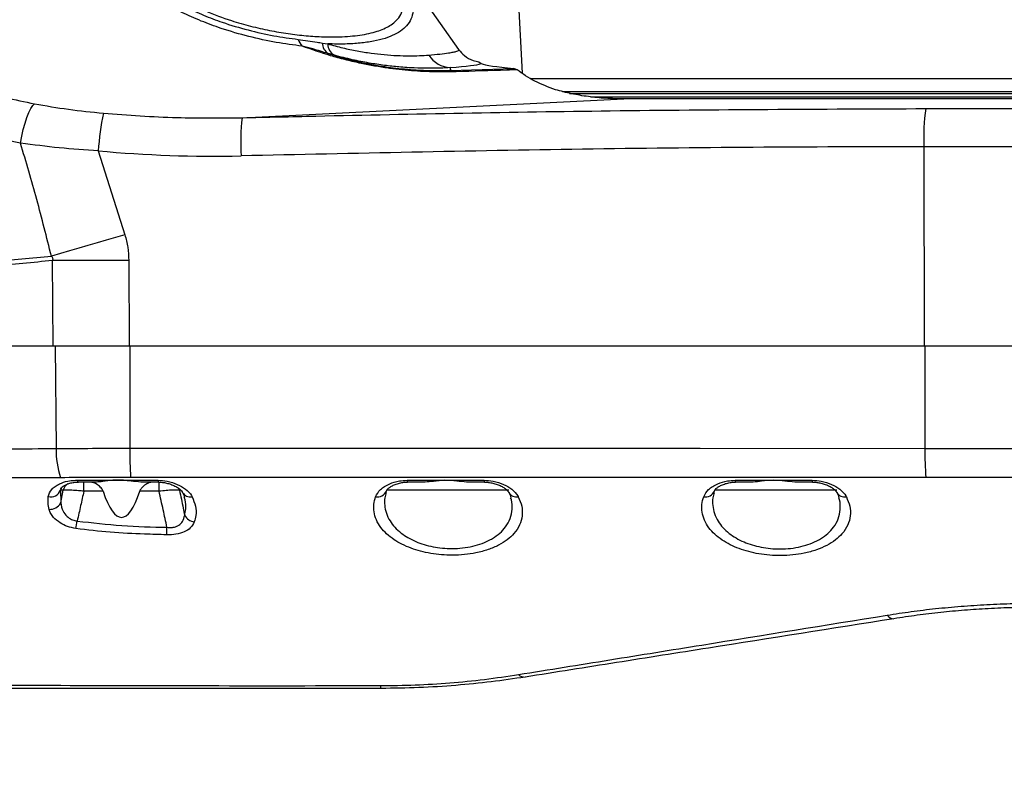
# Model space of a CAD drawing. Extents: x 0 to 16820, y 0 to 11880.
# Tile 64 of 78: x 9430 to 9697, y 6157 to 6361. Entities that reach past the tile are written whole.
import ezdxf

# ---------------------------------------------------------------- set-up
doc = ezdxf.new("R2010")
doc.units = 0
doc.header["$LTSCALE"] = 20
doc.layers.get('0').update_dxf_attribs({"linetype": 'CONTINUOUS'})
doc.styles.add('SLDTEXTSTYLE0', font='TXT', dxfattribs={"width": 0.605})
doc.dimstyles.new('SLDDIMSTYLE1', dxfattribs={"dimtxt": 100, "dimasz": 100, "dimexe": 0, "dimexo": 0.0625, "dimgap": 25, "dimtad": 1, "dimdec": 4, "dimlfac": 20, "dimzin": 12, "dimtxsty": 'SLDTEXTSTYLE0', "dimsah": 1, "dimcen": 0.09, "dimadec": 1, "dimazin": 3, "dimtfac": 1, "dimtofl": 0, "dimtmove": 0, "dimatfit": 3, "dimtolj": 1, "dimtzin": 12})

# ---------------------------------------------------------------- blocks, each defined once
blk = doc.blocks.new('_D_3')
at = {"color": 7, "linetype": 'CONTINUOUS'}
for p, q in [((7831.16, 6507.87), (11819.08, 6507.87)), ((4317.75, 5895.41), (3824.45, 5808.43))]:
    blk.add_line(p, q, dxfattribs=at)
blk.add_arc((7791.16, 6507.87), 3997.91, 190, 0, dxfattribs=at)
for points in [[(11789.08, 6507.87), (11772.83, 6408.07), (11802.82, 6407.69)], [(3853.99, 5813.64), (3857.85, 5712.6), (3887.32, 5718.17)]]:
    blk.add_solid(points, dxfattribs=at)
at = {"color": 7, "linetype": 'CONTINUOUS', "insert": (7986.83, 2641.21), "char_height": 100, "attachment_point": 1, "rotation": 5, "style": 'SLDTEXTSTYLE0'}
blk.add_mtext('170°', dxfattribs=at)

msp = doc.modelspace()

# ---------------------------------------------------------------- linework, layer by layer
at = {"color": 7, "linetype": 'CONTINUOUS'}
for p, q in [((9563.9636193, 6382.8716374), (9565.8484374, 6346.9073123)), ((9548.6738359, 6353.2879001), (9532.7715551, 6375.9987748)), ((9554.164735, 6349.9433494), (9554.7333633, 6349.444235)), ((9564.480034, 6347.7793134), (9563.59717, 6348.1604553)), ((9568.0913602, 6345.3716433), (9807.6647197, 6345.3716433)), ((9576.7827903, 6341.8716437), (9807.6647197, 6341.8716437)), ((9817.2601138, 6339.8810125), (9593.4663688, 6339.8810125)), ((9232.5554763, 6272.871638), (9438.6289989, 6272.871638)), ((9438.6289989, 6272.871638), (9459.2647229, 6272.871638)), ((9459.2647229, 6272.871638), (9674.9556934, 6272.871638)), ((9674.9556934, 6272.871638), (9900.3392135, 6272.871638)), ((9450.3702794, 6235.8716226), (9445.4759036, 6235.8716226)), ((9457.7463542, 6236.371646), (9454.8383628, 6236.371646)), ((9467.1868955, 6235.8716226), (9462.4194776, 6235.8716226)), ((9539.587823, 6235.8716226), (9534.7743903, 6235.8716226)), ((9555.620638, 6235.8716226), (9550.8072053, 6235.8716226)), ((9628.5774385, 6235.8716226), (9623.7697278, 6235.8716226)), ((9644.6293269, 6235.8716226), (9639.8205434, 6235.8716226)), ((9528.9197837, 6233.0252028), (9529.0279065, 6233.4428525)), ((9617.9128562, 6233.0035961), (9618.0228864, 6233.4380544))]:
    msp.add_line(p, q, dxfattribs=at)
at = {"color": 8, "linetype": 'CONTINUOUS'}
for p, q in [((9511.7129956, 6355.026508), (9513.126341, 6354.801113)), ((9514.9452363, 6351.713503), (9513.2287418, 6352.1981484)), ((9546.4441453, 6347.6088441), (9546.4441453, 6348.378191)), ((9546.4441453, 6347.6088441), (9563.59717, 6348.1604553)), ((9578.7611877, 6341.3686103), (9803.1097327, 6341.3686103)), ((9489.925829, 6334.7676194), (9593.4663688, 6339.8810125)), ((9584.4120656, 6340.4267377), (9802.9366409, 6340.4267377)), ((9675.3617202, 6337.250734), (9870.0824653, 6337.250734)), ((9450.8978997, 6325.785259), (9458.0970679, 6303.0195779)), ((9871.1136256, 6326.9078231), (9674.8569881, 6326.9078231)), ((9674.8569881, 6326.9078231), (9674.9556934, 6272.871638)), ((9438.6289989, 6272.871638), (9438.5018026, 6296.0229314)), ((9459.1375266, 6296.0229314), (9459.2647229, 6272.871638)), ((9439.1678249, 6272.871638), (9439.4200717, 6244.9740863)), ((9459.4032441, 6272.871638), (9459.4540273, 6245.067457)), ((9675.0695382, 6272.871638), (9675.1204406, 6245.0197137)), ((9446.9655429, 6233.392576), (9446.9655429, 6235.8716226)), ((9457.7204858, 6236.3728977), (9467.0996343, 6236.3723314)), ((9467.3639213, 6233.392576), (9467.3639213, 6235.8716226)), ((9440.8431922, 6234.1006792), (9440.6242047, 6233.6481011)), ((9441.4044295, 6233.6481011), (9440.6242047, 6233.6481011)), ((9440.6242047, 6233.6481011), (9440.6953727, 6230.2175558)), ((9440.6953727, 6230.2175558), (9441.4044295, 6233.6481011)), ((9452.1914397, 6233.392576), (9446.9655429, 6233.392576)), ((9467.3639213, 6233.392576), (9462.1380244, 6233.392576)), ((9562.2604762, 6233.6481011), (9529.0689145, 6233.6481011)), ((9651.2604629, 6233.6481011), (9618.0689012, 6233.6481011))]:
    msp.add_line(p, q, dxfattribs=at)
at = {"color": 8, "linetype": 'CONTINUOUS', "flags": 128}
for points in [[(9429.7955905, 6327.8674281), (9430.1360522, 6329.7221458), (9430.5479203, 6331.5459735), (9431.0162936, 6333.2738823), (9431.5247213, 6334.8443157), (9432.054845, 6336.2013048), (9432.5879489, 6337.2964955), (9433.1048404, 6338.0908466), (9433.5873996, 6338.5560757)], [(9458.0970679, 6303.0195779), (9455.5768644, 6302.2748179), (9453.0620252, 6301.5329933), (9450.5543386, 6300.7946259), (9448.0554734, 6300.0602222), (9445.5673371, 6299.3303037), (9443.0914794, 6298.6053622), (9440.6295692, 6297.8859192), (9438.1835138, 6297.1724516)], [(9459.1375266, 6296.0229314), (9456.5268432, 6296.0145271), (9453.9215242, 6296.0085219), (9451.3233577, 6296.0049308), (9448.7341319, 6296.0037238), (9446.155635, 6296.0049308), (9443.5895358, 6296.0085219), (9441.0376226, 6296.0145271), (9438.5018026, 6296.0229314)], [(9459.4540273, 6245.067457), (9553.2383596, 6245.0479663), (9614.1793405, 6245.0355983), (9675.1204406, 6245.0197137)], [(9675.3633891, 6237.0785272), (9614.4090568, 6237.0868421), (9553.4684335, 6237.0908058), (9459.661213, 6237.0981372)], [(9445.1415216, 6236.3835967), (9445.1791917, 6236.2663246), (9445.2184116, 6236.1633575), (9445.2591811, 6236.0752321), (9445.3010236, 6236.0024846), (9445.3439389, 6235.9454727), (9445.3875695, 6235.9045244), (9445.4315578, 6235.8798778), (9445.4759036, 6235.8716226)], [(9472.9250346, 6233.6481011), (9472.7681552, 6234.1097689), (9472.7263128, 6234.2026031)], [(9534.6867715, 6236.3754905), (9540.6783496, 6236.3757289), (9555.5329, 6236.3762951)], [(9623.6819898, 6236.3790667), (9629.6736871, 6236.3792157), (9637.1076976, 6236.3793648), (9644.5417081, 6236.3795436)]]:
    msp.add_lwpolyline(points, dxfattribs=at)
at = {"color": 7, "linetype": 'CONTINUOUS'}
msp.add_arc((7791.1647235, 6507.8716374), 3487, 190, 170, dxfattribs=at)
at = {"color": 8, "linetype": 'CONTINUOUS'}
for centre, radius, start, end in [((9510.0157782, 6357.6593587), 5.1679373, 198.365527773, 222.065055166), ((9514.9858437, 6354.9601284), 3.2735212, 178.838091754, 237.536510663), ((9516.7490946, 6354.8557028), 3.6231649, 180.863300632, 240.14094392), ((9546.6858963, 6355.6149087), 7.2407545, 211.936503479, 268.086679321), ((9546.2759935, 6343.6893836), 3.9230658, 64.73540286, 87.543416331), ((9522.2343417, 6321.3385674), 71.4748978, 168.159009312, 176.433135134), ((9729.2579173, 6329.4368387), 54.4596825, 171.750709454, 182.661676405), ((9541.947743, 6328.2026254), 52.434518, 172.80748253, 184.131751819), ((9464.4540413, 6244.7224197), 25.0352346, 179.42402465, 197.811837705), ((9577.1371674, 6244.1396208), 117.6867977, 179.548278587, 183.430192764), ((9793.0561331, 6244.6534674), 117.9362612, 179.822070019, 183.682591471), ((9444.3009637, 6232.9329742), 2.9835075, 123.753772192, 166.131557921), ((9468.2585489, 6236.3163435), 1.1602663, 177.234154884, 202.537753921), ((9535.8515446, 6236.3184837), 1.1661673, 177.19804327, 202.531282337), ((9556.7043744, 6236.3199947), 1.1728265, 177.248511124, 202.476248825), ((9624.8627357, 6236.3219128), 1.1821284, 177.22876382, 202.390359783), ((9645.7242522, 6236.3220203), 1.1839424, 177.215120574, 202.359825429), ((9437.9442767, 6234.7530015), 2.8987617, 257.507086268, 337.594266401), ((9475.8724299, 6234.3351908), 2.4748023, 210.429255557, 280.736489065), ((9526.6394729, 6234.4527015), 2.600624, 258.347101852, 337.015156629), ((9564.3141693, 6234.2488507), 2.3954404, 209.451661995, 282.164781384), ((9615.6451524, 6234.4514047), 2.5966347, 258.235582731, 336.894557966), ((9653.3076095, 6234.2478891), 2.3920615, 209.516839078, 282.284242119), ((9437.7436841, 6231.8357496), 3.3661575, 266.960151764, 331.26728145), ((9477.2941479, 6228.4039412), 3.350686, 207.618778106, 263.930849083), ((9384.8744298, 6234.1497903), 60.948249, 349.709500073, 351.646758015), ((9219.3134356, 6232.7929089), 250.3779383, 357.426017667, 357.895911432), ((9666.7054767, 6200.9460625), 2.1525018, 213.522342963, 270.694406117), ((9566.518415, 6185.1966648), 2.2540728, 224.023902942, 274.503872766), ((9528.5347425, 6180.5695338), 1.1771553, 177.466217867, 216.361262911)]:
    msp.add_arc(centre, radius, start, end, dxfattribs=at)
for centre, major_axis, ratio, start_param, end_param in [((9457.1647235, 6349.797604), (98.0916943, 0), 0.0349312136, 5.8560647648, 6.1798710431), ((9475.7989601, 6507.8238878), (246.6535776, -10.1388639), 0.7427797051, 4.6418312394, 4.7990693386)]:
    msp.add_ellipse(centre, major_axis=major_axis, ratio=ratio, start_param=start_param, end_param=end_param, dxfattribs=at)
at = {"color": 7, "linetype": 'CONTINUOUS'}
for centre, major_axis, ratio, start_param, end_param in [((9686.1647235, 6349.8716374), (132, 0), 0.0349207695, 3.2344481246, 3.5219230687), ((9457.1647235, 6285.8378579), (0, 59.5484591), 0.1763269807, 2.6481679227, 3.6350173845)]:
    msp.add_ellipse(centre, major_axis=major_axis, ratio=ratio, start_param=start_param, end_param=end_param, dxfattribs=at)
at = {"color": 8, "linetype": 'CONTINUOUS'}
for points, knots in [([(9250.7544433, 6477.9517336), (9250.8941224, 6477.6368952), (9252.5287793, 6473.9523588), (9256.3067007, 6466.162648), (9262.6806896, 6454.8677415), (9270.8290278, 6442.4130245), (9279.3991866, 6431.0760991), (9287.8392844, 6421.1973971), (9295.223382, 6413.2965889), (9302.5766424, 6406.0410312), (9310.2367462, 6399.0637007), (9318.2146835, 6392.3533454), (9326.4747411, 6385.9423222), (9335.0257846, 6379.8265132), (9343.8259728, 6374.0406056), (9352.9194114, 6368.5610696), (9362.2710854, 6363.4222754), (9372.0985774, 6358.5267179), (9382.340543, 6353.9533567), (9393.224569, 6349.6517814), (9404.965939, 6345.636673), (9418.4735808, 6341.7069587), (9428.241371, 6339.6705995), (9433.5873996, 6338.5560757)], [0, 0, 0, 0, 0.0043630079, 0.05106003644, 0.10941728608, 0.16777923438, 0.23808563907, 0.28748775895, 0.33040798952, 0.37332876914, 0.41661220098, 0.45989610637, 0.50362171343, 0.54734740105, 0.59143238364, 0.63551707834, 0.68046290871, 0.72540846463, 0.77358766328, 0.82176702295, 0.87312130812, 0.93055777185, 1, 1, 1, 1]), ([(9429.7955905, 6327.8674281), (9426.2454066, 6328.5830199), (9419.1450417, 6330.0142029), (9408.561044, 6332.7623257), (9398.0394279, 6335.9510239), (9387.5501763, 6339.6395409), (9377.1505236, 6343.8058995), (9366.8239995, 6348.4678057), (9356.6472033, 6353.5993749), (9345.3866595, 6359.8962702), (9333.9179708, 6367.0966497), (9322.3393388, 6375.2694559), (9312.4752455, 6382.9890145), (9303.5923941, 6390.6120167), (9295.6015596, 6398.0573847), (9287.8979978, 6405.8593207), (9279.0158579, 6415.6557244), (9270.5076032, 6426.1819971), (9262.4959512, 6437.4404491), (9256.1033439, 6447.4691648), (9250.7413489, 6456.9864659), (9246.2594325, 6465.8790187), (9243.8695865, 6471.3761674), (9242.6746761, 6474.1247131)], [0, 0, 0, 0, 0.0446998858, 0.0893997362, 0.1345839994, 0.1797683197, 0.2256770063, 0.2715860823, 0.3180067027, 0.3644275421, 0.4283285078, 0.4820944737, 0.5358601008, 0.5796158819, 0.6233710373, 0.6676135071, 0.7118557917, 0.7829021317, 0.8308953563, 0.8789231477, 0.926910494, 0.9634556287, 1, 1, 1, 1]), ([(9506.1791812, 6354.1969753), (9503.8550343, 6354.5034549), (9499.1718684, 6355.1210127), (9491.7279823, 6356.7373333), (9484.8702365, 6358.719614), (9478.7823785, 6360.9705452), (9473.52726, 6363.3015279), (9468.4888703, 6365.9606772), (9463.7731479, 6368.95472), (9459.3823659, 6372.2204375), (9456.8052936, 6374.6019113), (9455.5184518, 6375.7910824)], [0, 0, 0, 0, 0.1336103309, 0.269225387, 0.4048003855, 0.50341218, 0.602380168, 0.7009992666, 0.8005278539, 0.9003950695, 1, 1, 1, 1]), ([(9457.6446687, 6376.5896803), (9458.8539782, 6375.466752), (9461.2757694, 6373.2179498), (9465.3987064, 6370.1244259), (9469.8186444, 6367.28665), (9474.5315225, 6364.7635322), (9479.4368149, 6362.5490232), (9485.1267268, 6360.399999), (9491.5430889, 6358.49711), (9498.5248428, 6356.9335766), (9502.9230542, 6356.330882), (9505.111066, 6356.0310549)], [0, 0, 0, 0, 0.0997727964, 0.1998073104, 0.2994971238, 0.3977415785, 0.4963354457, 0.5945735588, 0.7301406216, 0.8657509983, 1, 1, 1, 1]), ([(9459.2536365, 6377.1720028), (9460.0999149, 6376.3722693), (9462.5275895, 6374.0781157), (9467.1005037, 6370.5855245), (9473.1869179, 6366.8436215), (9479.9034211, 6363.6460011), (9486.3663623, 6361.2632389), (9492.2263652, 6359.5852714), (9497.3779293, 6358.4161502), (9502.4459729, 6357.5468266), (9507.3462118, 6356.9752644), (9512.0175549, 6356.6888716), (9517.004512, 6356.6797632), (9522.0198658, 6357.0995409), (9526.6399132, 6358.1170152), (9530.1700737, 6359.6890371), (9532.3459681, 6361.6024893), (9533.4612633, 6363.7251998), (9533.8593228, 6365.8818167), (9533.6884759, 6368.3221734), (9532.9392717, 6371.0520152), (9531.7256409, 6374.0111897), (9530.5449592, 6376.1785039), (9529.955474, 6377.2605902)], [0, 0, 0, 0, 0.029227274, 0.0838427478, 0.1384260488, 0.1954847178, 0.2525452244, 0.2940832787, 0.3357844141, 0.377346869, 0.4202059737, 0.4632087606, 0.5060829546, 0.5681579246, 0.6302283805, 0.6902383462, 0.7502289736, 0.792113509, 0.8341437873, 0.876021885, 0.9172916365, 0.9587057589, 1, 1, 1, 1]), ([(9532.3615943, 6375.9987748), (9532.9762697, 6374.8770408), (9534.2073064, 6372.6304962), (9535.4700903, 6369.5688765), (9536.2483472, 6366.7471487), (9536.4246897, 6364.224355), (9536.0049957, 6361.9945813), (9534.9947217, 6360.1055869), (9533.4125848, 6358.5459495), (9531.3360713, 6357.2799565), (9528.7337989, 6356.2634392), (9525.6060943, 6355.4984793), (9521.9809201, 6354.9918399), (9517.8599214, 6354.7175341), (9514.7407906, 6354.7726073), (9513.126341, 6354.801113)], [0, 0, 0, 0, 0.077059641, 0.1543306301, 0.2313482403, 0.3093999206, 0.3877217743, 0.4657767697, 0.5399168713, 0.6142793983, 0.6884359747, 0.7648761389, 0.8415343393, 0.9179788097, 1, 1, 1, 1]), ([(9505.111066, 6356.0310549), (9506.8430989, 6355.7865313), (9509.0709104, 6355.4720152), (9511.2320536, 6355.1076042), (9511.7129956, 6355.026508)], [0, 0, 0, 0, 0.7774594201, 1, 1, 1, 1]), ([(9513.126341, 6354.801113), (9514.4971845, 6354.4275804), (9517.2392076, 6353.6804235), (9521.1709598, 6352.8703692), (9524.9242569, 6352.2656239), (9528.5631479, 6351.8541064), (9531.994002, 6351.6230397), (9535.1969983, 6351.5534952), (9538.08878, 6351.6101813), (9539.7236507, 6351.7265251), (9540.5411397, 6351.7847008)], [0, 0, 0, 0, 0.1148179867, 0.2296641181, 0.3491993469, 0.468762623, 0.5997327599, 0.7307329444, 0.8653576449, 1, 1, 1, 1]), ([(9547.9503547, 6347.2371942), (9546.0971716, 6347.2010457), (9543.2964266, 6347.1464139), (9539.1409655, 6347.2941921), (9535.8788213, 6347.502769), (9532.5063199, 6347.8267663), (9529.0159092, 6348.2733765), (9525.4012757, 6348.8612486), (9521.6321405, 6349.6066425), (9517.7936967, 6350.5150076), (9512.5520051, 6351.9409562), (9508.7411326, 6353.2900286), (9506.1791812, 6354.1969753)], [0, 0, 0, 0, 0.1597520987, 0.2414358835, 0.3230969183, 0.4024313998, 0.4817616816, 0.5642064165, 0.6466640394, 0.7338613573, 0.8210818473, 1, 1, 1, 1]), ([(9513.2287418, 6352.1981484), (9511.8499787, 6352.6200487), (9509.5111391, 6353.3357316), (9507.1488738, 6353.9463294), (9506.1791812, 6354.1969753)], [0, 0, 0, 0, 0.5895073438, 1, 1, 1, 1]), ([(9513.2287418, 6352.1981484), (9514.6170884, 6351.7821827), (9517.3930397, 6350.9504736), (9522.3051548, 6349.7540988), (9527.8885257, 6348.6969082), (9532.3366579, 6348.1335539), (9536.0663193, 6347.7980178), (9539.1741088, 6347.6082747), (9542.9844632, 6347.524154), (9545.2916212, 6347.5806313), (9546.4441453, 6347.6088441)], [0, 0, 0, 0, 0.11754050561, 0.23501820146, 0.40760514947, 0.58010959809, 0.61616237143, 0.74382561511, 0.87202993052, 1, 1, 1, 1]), ([(9546.4441453, 6348.378191), (9545.5189943, 6348.3216509), (9543.6634288, 6348.2082491), (9540.3630886, 6348.1576327), (9536.6587003, 6348.2415524), (9532.698357, 6348.5014264), (9528.57936, 6348.9465212), (9524.3383512, 6349.5890914), (9519.7976248, 6350.4648761), (9516.567995, 6351.2959313), (9514.9452363, 6351.713503)], [0, 0, 0, 0, 0.1293853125, 0.2595067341, 0.3921576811, 0.5258076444, 0.6418995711, 0.7588549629, 0.8788343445, 1, 1, 1, 1]), ([(9540.5411397, 6351.7847008), (9541.5812017, 6351.8765601), (9543.66936, 6352.0609883), (9545.7919535, 6352.3280788), (9547.2718288, 6352.5787543), (9548.189234, 6352.8119058), (9548.7126168, 6353.0487987), (9548.6867838, 6353.2080707), (9548.6738359, 6353.2879001)], [0, 0, 0, 0, 0.1935045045, 0.3885038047, 0.539564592, 0.691329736, 0.8452900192, 1, 1, 1, 1]), ([(9564.480034, 6347.7793134), (9563.5567824, 6347.7490446), (9558.0458885, 6347.5683704), (9552.5366331, 6347.3876435), (9547.9503547, 6347.2371942)], [0, 0, 0, 0, 0.1675320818, 1, 1, 1, 1]), ([(9433.5873996, 6338.5560757), (9436.6514953, 6338.023016), (9442.8086015, 6336.9518661), (9449.1132445, 6336.3215768), (9452.2803699, 6336.0049522)], [0, 0, 0, 0, 0.4976519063, 1, 1, 1, 1]), ([(9452.2803699, 6336.0049522), (9458.9335696, 6335.5076071), (9471.4661584, 6334.5707615), (9484.0312105, 6334.7047579), (9489.925829, 6334.7676194)], [0, 0, 0, 0, 0.53087193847, 1, 1, 1, 1]), ([(9489.925829, 6334.7676194), (9496.581119, 6334.919701), (9529.8577078, 6335.680112), (9591.6648861, 6336.8881947), (9646.8282501, 6337.1271391), (9675.3617202, 6337.250734)], [0, 0, 0, 0, 0.1076892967, 0.53844873, 1, 1, 1, 1]), ([(9438.1835138, 6297.1724516), (9436.889061, 6302.3143884), (9434.2992544, 6312.6018408), (9431.29716, 6322.777719), (9429.7955905, 6327.8674281)], [0, 0, 0, 0, 0.4998260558, 1, 1, 1, 1]), ([(9450.8978997, 6325.785259), (9447.3545358, 6326.015687), (9440.2344589, 6326.4787118), (9433.2860616, 6327.4030795), (9429.7955905, 6327.8674281)], [0, 0, 0, 0, 0.4976581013, 1, 1, 1, 1]), ([(9674.8569881, 6326.9078231), (9659.4225863, 6326.8715421), (9628.5529458, 6326.7989782), (9566.8132261, 6326.0869645), (9520.5157586, 6325.0896274), (9489.6495019, 6324.4247085)], [0, 0, 0, 0, 0.24997430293, 0.49996215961, 1, 1, 1, 1]), ([(9458.0970679, 6303.0195779), (9458.3925333, 6301.8835538), (9458.9894923, 6299.5883277), (9459.0878508, 6297.2193709), (9459.1375266, 6296.0229314)], [0, 0, 0, 0, 0.4949508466, 1, 1, 1, 1]), ([(9232.2420751, 6291.029433), (9246.7354937, 6291.1250451), (9275.7222889, 6291.3162688), (9314.3663336, 6291.8276432), (9348.1768759, 6292.4702302), (9377.1518436, 6293.2976937), (9401.8112283, 6294.4206435), (9422.1608237, 6295.6827694), (9432.8418686, 6296.6758213), (9438.1835138, 6297.1724516)], [0, 0, 0, 0, 0.210906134, 0.4218116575, 0.5624704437, 0.7031298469, 0.8437755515, 0.9218713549, 1, 1, 1, 1]), ([(9438.5018026, 6296.0229314), (9433.1320325, 6295.4595722), (9422.3895945, 6294.3325499), (9401.9853001, 6292.8261828), (9377.308008, 6291.4092581), (9348.3563129, 6290.2351032), (9314.5568814, 6289.1838911), (9275.9132898, 6288.2018561), (9246.9206888, 6287.6556742), (9232.4243461, 6287.3825825)], [0, 0, 0, 0, 0.0785265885, 0.1570955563, 0.2975258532, 0.4379697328, 0.5784123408, 0.7892055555, 1, 1, 1, 1]), ([(9438.5018026, 6296.0229314), (9438.5388443, 6296.1084418), (9438.6132818, 6296.2802803), (9438.6156626, 6296.5591963), (9438.5095004, 6296.8391167), (9438.3474364, 6297.0341219), (9438.2207078, 6297.1410646), (9438.1835138, 6297.1724516)], [0, 0, 0, 0, 0.2136312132, 0.4293051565, 0.6171791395, 0.8876445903, 1, 1, 1, 1]), ([(9233.3768283, 6244.2728377), (9241.9621389, 6244.2161554), (9259.1330049, 6244.1027891), (9293.4725456, 6244.2813443), (9336.3989657, 6244.3862999), (9379.3219487, 6244.8114656), (9413.6644793, 6244.8420196), (9430.8348915, 6244.9300642), (9439.4200717, 6244.9740863)], [0, 0, 0, 0, 0.12499157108, 0.24998670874, 0.49998892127, 0.7499939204, 0.87499733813, 1, 1, 1, 1]), ([(9439.4200717, 6244.9740863), (9442.699017, 6244.9982496), (9449.2932835, 6245.0468444), (9456.05468, 6245.0605609), (9459.4540273, 6245.067457)], [0, 0, 0, 0, 0.4972418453, 1, 1, 1, 1]), ([(9675.1204406, 6245.0197137), (9678.0545117, 6245.022822), (9683.931162, 6245.0290478), (9692.7646697, 6245.0217188), (9701.6122938, 6245.026494), (9710.4569058, 6245.0292556), (9719.2902286, 6245.0282372), (9728.0882656, 6245.0232489), (9736.8381728, 6245.0234965), (9747.1964624, 6245.0210228), (9759.0800063, 6245.0173542), (9772.2774539, 6245.0189078), (9785.0902784, 6245.0238199), (9797.4290835, 6245.029884), (9808.2290301, 6245.0311174), (9817.584089, 6245.0306145), (9825.5604402, 6245.026827), (9833.1509317, 6245.0227741), (9840.2637899, 6245.0253939), (9846.9612319, 6245.0301422), (9853.2068645, 6245.0296812), (9859.9314144, 6245.0262449), (9866.9156442, 6245.0226412), (9873.8685418, 6245.0207017), (9879.9702634, 6245.017875), (9885.1799677, 6245.0216183), (9889.4917632, 6245.0244678), (9892.8746643, 6245.0254404), (9895.3423308, 6245.026752), (9896.7501933, 6245.0244645), (9897.3343513, 6245.0240657), (9897.1755774, 6245.0242631), (9897.1672927, 6245.0242734)], [0, 0, 0, 0, 0.0257185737, 0.0515117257, 0.0773501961, 0.1033061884, 0.129308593, 0.1554297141, 0.1815976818, 0.2078431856, 0.2493883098, 0.2911238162, 0.3325506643, 0.3741663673, 0.4156592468, 0.446209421, 0.4768346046, 0.506729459, 0.5366947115, 0.5657236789, 0.594818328, 0.6235284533, 0.6650765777, 0.7068144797, 0.7482440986, 0.789862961, 0.8313584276, 0.8729104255, 0.9146524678, 0.9560862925, 0.9977086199, 1, 1, 1, 1]), ([(9440.6188403, 6237.0643413), (9434.1754175, 6237.0609259), (9401.958708, 6237.043849), (9351.3965504, 6236.9129254), (9298.1801902, 6236.9004944), (9261.6131584, 6236.7980229), (9243.3631609, 6236.8503989), (9234.2382346, 6236.8765867)], [0, 0, 0, 0, 0.0936848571, 0.4684184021, 0.7342062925, 0.867104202, 1, 1, 1, 1]), ([(9459.661213, 6237.0981372), (9456.4669264, 6237.0954011), (9450.0456747, 6237.089901), (9443.7717614, 6237.0728901), (9440.6188403, 6237.0643413)], [0, 0, 0, 0, 0.4974554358, 1, 1, 1, 1]), ([(9892.7586948, 6237.083534), (9892.7664809, 6237.0835235), (9892.9182861, 6237.0833186), (9892.3356046, 6237.0841976), (9890.9552333, 6237.0847207), (9888.5482893, 6237.0849179), (9885.2532819, 6237.0832551), (9881.0232773, 6237.0809409), (9875.9029312, 6237.0800463), (9869.9218199, 6237.0804066), (9863.1206224, 6237.0820032), (9855.5253053, 6237.0857888), (9847.1409672, 6237.0894565), (9838.0122093, 6237.0910488), (9828.1892528, 6237.091545), (9817.7381465, 6237.0910044), (9806.7043681, 6237.0903502), (9795.1091138, 6237.0877787), (9783.0020999, 6237.0829541), (9770.4457651, 6237.078732), (9757.5239609, 6237.0768663), (9744.2976211, 6237.0797769), (9730.8018649, 6237.0884249), (9717.0850825, 6237.097125), (9703.2147561, 6237.1015527), (9689.2793179, 6237.0987221), (9679.9967561, 6237.0852512), (9675.3633891, 6237.0785272)], [0, 0, 0, 0, 0.0022501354, 0.0438704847, 0.0855386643, 0.127158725, 0.1686375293, 0.2101153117, 0.2517344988, 0.2934018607, 0.3350207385, 0.3764982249, 0.4179760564, 0.4595949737, 0.501262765, 0.5428816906, 0.5843590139, 0.6258343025, 0.6674506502, 0.7091154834, 0.7507321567, 0.7922070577, 0.8336714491, 0.875277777, 0.9169317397, 0.9585366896, 1, 1, 1, 1]), ([(9437.3172198, 6231.9228745), (9437.5320988, 6232.6025048), (9437.8547323, 6233.6229463), (9439.1319083, 6234.7292034), (9440.532086, 6235.5434465), (9442.0673854, 6236.0344937), (9443.7167617, 6236.3256158), (9444.5833565, 6236.360882), (9445.1415216, 6236.3835967)], [0, 0, 0, 0, 0.2920872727, 0.4385590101, 0.5849691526, 0.8003549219, 0.8714106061, 1, 1, 1, 1]), ([(9445.1415216, 6236.3835967), (9447.1098776, 6236.3812324), (9450.3487455, 6236.377342), (9453.6220524, 6236.3749847), (9454.9060737, 6236.3740599)], [0, 0, 0, 0, 0.6077296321, 1, 1, 1, 1]), ([(9467.0996343, 6236.3723314), (9467.9277801, 6236.31534), (9469.7991866, 6236.1865533), (9472.4193294, 6235.3084131), (9474.7525496, 6233.9579444), (9475.8924113, 6232.7244708), (9476.2823979, 6231.9987452), (9476.3334666, 6231.9037116)], [0, 0, 0, 0, 0.1918606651, 0.433558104, 0.6790205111, 0.9579677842, 1, 1, 1, 1]), ([(9526.1141931, 6231.9056785), (9526.4730338, 6232.5777849), (9527.0111944, 6233.5857564), (9528.5315277, 6234.7096742), (9530.1666416, 6235.5602442), (9532.2474665, 6236.227302), (9533.9709486, 6236.332004), (9534.6867715, 6236.3754905)], [0, 0, 0, 0, 0.29901747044, 0.44844249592, 0.597798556, 0.83295155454, 1, 1, 1, 1]), ([(9555.5329, 6236.3762951), (9556.3696696, 6236.3188758), (9558.2586437, 6236.1892539), (9560.9036134, 6235.3035748), (9563.2538609, 6233.940965), (9564.3857565, 6232.7082912), (9564.7740338, 6231.990254), (9564.818946, 6231.9071985)], [0, 0, 0, 0, 0.1935129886, 0.4368478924, 0.6838133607, 0.9634266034, 1, 1, 1, 1]), ([(9615.1157294, 6231.9093144), (9615.4757811, 6232.5819421), (9616.0157872, 6233.5907502), (9617.5359803, 6234.7145436), (9619.1709434, 6235.565506), (9621.2489842, 6236.2315829), (9622.9688014, 6236.3358347), (9623.6819898, 6236.3790667)], [0, 0, 0, 0, 0.2990054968, 0.4484489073, 0.5978009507, 0.833212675, 1, 1, 1, 1]), ([(9644.5417081, 6236.3795436), (9645.3788107, 6236.3219172), (9647.2672319, 6236.1919177), (9649.9107896, 6235.3039111), (9652.2584864, 6233.9389089), (9653.3861329, 6232.7071512), (9653.7731494, 6231.9909131), (9653.8165485, 6231.9105959)], [0, 0, 0, 0, 0.1939980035, 0.437640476, 0.6848941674, 0.9646648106, 1, 1, 1, 1]), ([(9437.5651752, 6228.4743285), (9437.4372287, 6229.0504676), (9437.1797872, 6230.2097188), (9437.2712256, 6231.3495372), (9437.3172198, 6231.9228745)], [0, 0, 0, 0, 0.4969924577, 1, 1, 1, 1]), ([(9446.9655429, 6233.392576), (9446.4703441, 6233.4420616), (9445.3335068, 6233.5556666), (9443.688195, 6233.6662083), (9442.2124596, 6233.7123091), (9441.6737281, 6233.6695002), (9441.4044295, 6233.6481011)], [0, 0, 0, 0, 0.2039988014, 0.468323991, 0.7342282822, 1, 1, 1, 1]), ([(9446.9655429, 6233.392576), (9446.6749251, 6232.090976), (9446.0725776, 6229.3932216), (9445.4818226, 6226.6929505), (9445.1760923, 6225.2954936)], [0, 0, 0, 0, 0.4824753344, 1, 1, 1, 1]), ([(9472.9250346, 6233.6481011), (9472.7542578, 6233.6642997), (9472.3288392, 6233.7046518), (9471.117469, 6233.6881399), (9469.3629177, 6233.5882939), (9468.0280765, 6233.4576022), (9467.3639213, 6233.392576)], [0, 0, 0, 0, 0.18111443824, 0.45117046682, 0.72692779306, 1, 1, 1, 1]), ([(9469.5225631, 6223.6002779), (9469.1816471, 6225.1651015), (9468.4701459, 6228.4309316), (9467.7427731, 6231.6933477), (9467.3639213, 6233.392576)], [0, 0, 0, 0, 0.4791503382, 1, 1, 1, 1]), ([(9472.9250346, 6233.6481011), (9473.25884, 6232.034606), (9473.7271433, 6229.7709965), (9474.1918127, 6227.5022099), (9474.325267, 6226.8506086)], [0, 0, 0, 0, 0.7127974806, 1, 1, 1, 1]), ([(9474.325267, 6226.8506086), (9474.4364763, 6227.4110663), (9474.7088571, 6228.7837744), (9474.6787833, 6230.4146179), (9474.3020914, 6231.4606993), (9474.2287074, 6231.6644883)], [0, 0, 0, 0, 0.3571549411, 0.8747661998, 1, 1, 1, 1]), ([(9476.3334666, 6231.9037116), (9476.6837757, 6231.0603848), (9477.3944656, 6229.3494845), (9477.4862687, 6227.039502), (9477.0963168, 6225.6353311), (9476.9398843, 6225.0720358)], [0, 0, 0, 0, 0.3679307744, 0.7464399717, 1, 1, 1, 1]), ([(9564.818946, 6231.9071985), (9565.182866, 6231.0461163), (9565.9106984, 6229.3239698), (9565.9972948, 6226.7255339), (9565.307283, 6224.2127439), (9563.8781815, 6222.0194746), (9561.894859, 6220.1903667), (9559.5558598, 6218.7088794), (9556.6984735, 6217.4920493), (9553.5477905, 6216.6255882), (9550.2523901, 6216.1297727), (9547.0759746, 6215.9632536), (9543.9775367, 6216.0927171), (9541.0531931, 6216.4632174), (9538.2779879, 6217.0725434), (9535.6440502, 6217.9056877), (9533.2221247, 6218.9610641), (9530.9726496, 6220.2668767), (9529.0369155, 6221.7931742), (9527.399831, 6223.5991431), (9526.2286878, 6225.6105595), (9525.6232195, 6227.7408519), (9525.5452004, 6229.8575491), (9525.9245336, 6231.2229857), (9526.1141931, 6231.9056785)], [0, 0, 0, 0, 0.0585906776, 0.1171801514, 0.1757878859, 0.2343524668, 0.2802983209, 0.3262094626, 0.3723748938, 0.4184966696, 0.45851157, 0.4985137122, 0.534598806, 0.570689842, 0.6065611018, 0.6424498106, 0.681031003, 0.7196305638, 0.763182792, 0.8067576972, 0.8567576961, 0.9067753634, 0.9533894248, 1, 1, 1, 1]), ([(9528.9474403, 6233.0196595), (9528.8213594, 6232.5537361), (9528.5095022, 6231.4012881), (9528.5194028, 6229.5151554), (9528.9542378, 6227.3922642), (9529.9003149, 6225.3996273), (9531.269154, 6223.5945847), (9532.9097558, 6222.082202), (9534.8495552, 6220.7747909), (9536.9405954, 6219.7292361), (9539.2445211, 6218.892189), (9541.6609317, 6218.2890938), (9544.2378106, 6217.9130515), (9546.9431195, 6217.7858995), (9549.7499123, 6217.9452732), (9552.5131098, 6218.4196638), (9555.0929947, 6219.197617), (9556.7907524, 6219.9749621), (9558.3993556, 6220.8987038), (9559.8900606, 6221.9857052), (9561.5535628, 6223.7959545), (9562.7486341, 6225.9805108), (9563.2165196, 6228.4669311), (9563.1975641, 6230.3718056), (9562.821386, 6231.402771), (9562.7545987, 6231.5858102)], [0, 0, 0, 0, 0.0341926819, 0.084574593, 0.1377720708, 0.1920958, 0.2382778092, 0.2854272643, 0.3260145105, 0.3675185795, 0.4048902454, 0.4432438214, 0.4805222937, 0.5189989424, 0.5601775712, 0.6030078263, 0.6458010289, 0.6900746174, 0.7006423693, 0.7489584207, 0.7986949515, 0.860603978, 0.9245783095, 0.9866095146, 1, 1, 1, 1]), ([(9653.8165485, 6231.9105959), (9654.179959, 6231.0565091), (9654.9172043, 6229.3238362), (9655.0095657, 6226.7220561), (9654.3324478, 6224.177824), (9652.9088853, 6221.9775366), (9650.9212943, 6220.1216758), (9648.5952467, 6218.6414246), (9645.735149, 6217.403872), (9642.5959437, 6216.5364208), (9639.2798724, 6216.0256223), (9636.1146729, 6215.85997), (9632.9974137, 6215.9846669), (9630.0869998, 6216.3553008), (9627.2978549, 6216.9647881), (9624.675413, 6217.7973863), (9622.240614, 6218.8565196), (9619.999195, 6220.1614333), (9618.0499988, 6221.6954219), (9616.4157934, 6223.5013695), (9615.2299065, 6225.5259666), (9614.6183262, 6227.6683219), (9614.5326806, 6229.8201603), (9614.9201986, 6231.2086971), (9615.1157294, 6231.9093144)], [0, 0, 0, 0, 0.0578054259, 0.1172689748, 0.1749663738, 0.2345441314, 0.2798184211, 0.3263221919, 0.3715598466, 0.4185314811, 0.4577773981, 0.4984395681, 0.5338786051, 0.5703733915, 0.6056901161, 0.6419071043, 0.6799522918, 0.718872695, 0.7618731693, 0.8058221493, 0.8552168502, 0.9057430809, 0.952440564, 1, 1, 1, 1]), ([(9617.9431354, 6232.997278), (9617.8155519, 6232.5274918), (9617.4983112, 6231.3593519), (9617.5106668, 6229.4541989), (9617.9513264, 6227.313167), (9618.9014403, 6225.3122688), (9620.2739644, 6223.5005406), (9621.9166535, 6221.9836727), (9623.8577781, 6220.6725328), (9625.9485723, 6219.6245991), (9628.2519781, 6218.7858528), (9630.6671548, 6218.1817072), (9633.2423684, 6217.8052544), (9635.9474842, 6217.6782246), (9638.7557851, 6217.8389678), (9641.5202628, 6218.3169213), (9644.0992049, 6219.0996339), (9645.799203, 6219.8818453), (9647.4104936, 6220.8120458), (9648.9044063, 6221.9075976), (9650.5680328, 6223.7296299), (9651.7624231, 6225.9293884), (9652.2266291, 6228.4333739), (9652.205169, 6230.3477894), (9651.8275675, 6231.3813128), (9651.7616187, 6231.5618193)], [0, 0, 0, 0, 0.0343045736, 0.0852995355, 0.1384888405, 0.1928025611, 0.2389290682, 0.2860199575, 0.3265203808, 0.3679363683, 0.4052163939, 0.443472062, 0.4806500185, 0.5190197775, 0.560161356, 0.6029587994, 0.6456548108, 0.6898270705, 0.7005811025, 0.7488933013, 0.7986251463, 0.8606395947, 0.9247207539, 0.9868523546, 1, 1, 1, 1]), ([(9440.6953727, 6230.2175558), (9440.8322483, 6229.4744392), (9441.0684133, 6228.1922667), (9442.2001713, 6226.6331313), (9443.4900937, 6225.7333305), (9444.5185516, 6225.3865623), (9445.0475094, 6225.3133022), (9445.1760923, 6225.2954936)], [0, 0, 0, 0, 0.3648337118, 0.6294835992, 0.8180799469, 0.9557775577, 1, 1, 1, 1]), ([(9444.8423063, 6223.2620514), (9444.0479069, 6223.4259092), (9442.467023, 6223.7519924), (9440.305244, 6224.8374651), (9438.8445504, 6226.0907138), (9437.9466614, 6227.3708713), (9437.692386, 6228.1063685), (9437.5651752, 6228.4743285)], [0, 0, 0, 0, 0.2015243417, 0.4010408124, 0.6617856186, 0.8307955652, 1, 1, 1, 1]), ([(9469.5225631, 6223.6002779), (9469.9436371, 6223.5601827), (9470.520809, 6223.5052237), (9471.5394801, 6223.630435), (9472.2019159, 6223.8568455), (9473.0751847, 6224.3786637), (9473.9416877, 6225.2779062), (9474.1845134, 6226.2735092), (9474.325267, 6226.8506086)], [0, 0, 0, 0, 0.1555721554, 0.2132448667, 0.3938918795, 0.4370784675, 0.6737035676, 1, 1, 1, 1]), ([(9445.1760923, 6225.2954936), (9449.2107801, 6224.8276798), (9457.2994767, 6223.8898119), (9465.441718, 6223.6969428), (9469.5225631, 6223.6002779)], [0, 0, 0, 0, 0.4988056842, 1, 1, 1, 1]), ([(9476.9398843, 6225.0720358), (9476.64827, 6224.4996784), (9476.1292044, 6223.4808979), (9474.3240751, 6222.3073152), (9472.0499178, 6221.593766), (9470.2950183, 6221.5634087), (9469.438759, 6221.5485967)], [0, 0, 0, 0, 0.3021110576, 0.5377494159, 0.7744563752, 1, 1, 1, 1]), ([(9469.438759, 6221.5485967), (9467.4403496, 6221.6205554), (9462.336896, 6221.8043206), (9454.1117273, 6222.0940701), (9447.9349883, 6222.872362), (9444.8423063, 6223.2620514)], [0, 0, 0, 0, 0.2431988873, 0.6210710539, 1, 1, 1, 1]), ([(9664.9109994, 6199.7573173), (9667.0658518, 6200.0892891), (9671.375182, 6200.753175), (9678.0453614, 6201.5548121), (9684.909803, 6202.1914087), (9691.9972107, 6202.6580724), (9699.220604, 6202.9586784), (9704.0453345, 6202.9956883), (9706.4708148, 6203.0142939)], [0, 0, 0, 0, 0.16289148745, 0.3257546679, 0.49216478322, 0.65855297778, 0.82834832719, 1, 1, 1, 1]), ([(9564.8976241, 6183.630178), (9573.1491225, 6184.9606426), (9589.6539409, 6187.6218655), (9622.9214135, 6192.9861024), (9648.1139838, 6197.0486409), (9664.9109994, 6199.7573173)], [0, 0, 0, 0, 0.24991465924, 0.49988448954, 1, 1, 1, 1]), ([(9527.3587381, 6180.621574), (9530.5235321, 6180.6590247), (9536.8866466, 6180.7343229), (9546.3624957, 6181.3347383), (9555.7705305, 6182.260999), (9561.8469755, 6183.1725423), (9564.8976241, 6183.630178)], [0, 0, 0, 0, 0.2438887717, 0.490361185, 0.7441384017, 1, 1, 1, 1]), ([(9380.8455144, 6180.9988416), (9387.5012987, 6180.9714939), (9407.4685148, 6180.8894513), (9440.7520514, 6180.6731021), (9482.9340779, 6180.5969994), (9511.8007436, 6180.6129677), (9527.3587381, 6180.621574)], [0, 0, 0, 0, 0.1362773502, 0.4088292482, 0.6813822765, 1, 1, 1, 1])]:
    msp.add_open_spline(points, degree=3, knots=knots, dxfattribs=at)
at = {"color": 7, "linetype": 'CONTINUOUS'}
for points, knots in [([(9548.6738359, 6353.2879001), (9548.6852196, 6353.2717527), (9549.1231389, 6352.6505785), (9550.2770591, 6351.4366014), (9552.2167446, 6350.3271871), (9553.6315067, 6350.0484182), (9554.164735, 6349.9433494)], [0, 0, 0, 0, 0.0089899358, 0.3458338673, 0.7534427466, 1, 1, 1, 1]), ([(9574.9611531, 6342.3665858), (9572.9920443, 6343.0942861), (9569.0325544, 6344.5575481), (9566.0029662, 6346.7015521), (9564.480034, 6347.7793134)], [0, 0, 0, 0, 0.4973137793, 1, 1, 1, 1]), ([(9593.4663688, 6339.8810125), (9591.8133952, 6339.9104601), (9588.5018939, 6339.9694544), (9583.7805515, 6340.4566688), (9579.2265037, 6341.2131684), (9576.3845054, 6341.9816891), (9574.9611531, 6342.3665858)], [0, 0, 0, 0, 0.2479093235, 0.4966516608, 0.7479090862, 1, 1, 1, 1]), ([(9440.7579576, 6234.1454423), (9440.7608109, 6234.1558348), (9440.7736266, 6234.2025134), (9440.9178684, 6234.4119315), (9441.3289808, 6234.7729121), (9441.9942192, 6235.1609072), (9442.9072082, 6235.5129992), (9443.9491391, 6235.7512166), (9444.8390837, 6235.8728275), (9445.3517669, 6235.8620293), (9445.480672, 6235.8593142)], [0, 0, 0, 0, 0.0469596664, 0.2109225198, 0.3664299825, 0.5294142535, 0.6775133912, 0.8319878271, 0.9577563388, 1, 1, 1, 1]), ([(9452.1914397, 6233.392576), (9452.0783735, 6233.6300423), (9451.7811602, 6234.2542619), (9450.8459193, 6235.0704847), (9449.7512551, 6235.735623), (9449.0524496, 6235.8314526), (9448.7595235, 6235.8716226)], [0, 0, 0, 0, 0.1482017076, 0.3895727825, 0.7441203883, 1, 1, 1, 1]), ([(9454.9060737, 6236.3740599), (9453.9340645, 6236.2423085), (9452.2917142, 6236.0196952), (9450.9272136, 6235.9145419), (9450.3702794, 6235.8716226)], [0, 0, 0, 0, 0.5918403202, 1, 1, 1, 1]), ([(9454.9060737, 6236.3740599), (9455.318502, 6236.3999673), (9456.2475706, 6236.4583283), (9457.194123, 6236.4034272), (9457.7204858, 6236.3728977)], [0, 0, 0, 0, 0.44391587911, 1, 1, 1, 1]), ([(9462.4194776, 6235.8716226), (9461.559797, 6235.9497267), (9460.0640083, 6236.0856228), (9458.4197381, 6236.2871816), (9457.7204858, 6236.3728977)], [0, 0, 0, 0, 0.5747339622, 1, 1, 1, 1]), ([(9465.5699407, 6235.8716226), (9465.248002, 6235.8239318), (9464.5832178, 6235.7254531), (9463.5293024, 6235.1035169), (9462.6925879, 6234.3685618), (9462.2707215, 6233.7583405), (9462.1588784, 6233.4500576), (9462.1380244, 6233.392576)], [0, 0, 0, 0, 0.2802738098, 0.5787487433, 0.8157568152, 0.9656465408, 1, 1, 1, 1]), ([(9467.2087108, 6235.8670926), (9467.2535029, 6235.8683122), (9467.6063627, 6235.8779199), (9468.3572307, 6235.8021062), (9469.4533894, 6235.6094596), (9470.6102859, 6235.2668147), (9471.6930328, 6234.8076948), (9472.6063136, 6234.2671761), (9473.2594279, 6233.7286396), (9473.6272093, 6233.2915657), (9473.7007052, 6233.1344454), (9473.7270747, 6233.0780721)], [0, 0, 0, 0, 0.01299307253, 0.10235569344, 0.21435412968, 0.34390385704, 0.48299714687, 0.62683538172, 0.77191062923, 0.9181637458, 1, 1, 1, 1]), ([(9529.0399467, 6233.4345079), (9529.0624014, 6233.4944776), (9529.114635, 6233.6339778), (9529.4361392, 6234.0505331), (9530.0427507, 6234.5425281), (9530.8884223, 6235.0281357), (9531.9759732, 6235.4548457), (9533.159881, 6235.735955), (9534.1148982, 6235.8693994), (9534.6335564, 6235.8616942), (9534.7757016, 6235.8595825)], [0, 0, 0, 0, 0.1239534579, 0.2883375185, 0.4240735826, 0.5675215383, 0.7130012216, 0.8513856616, 0.9592702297, 1, 1, 1, 1]), ([(9550.8072053, 6235.8716226), (9549.9281797, 6235.9468671), (9548.0779858, 6236.1052435), (9544.9163947, 6236.4976558), (9541.9492436, 6236.0605889), (9540.3061382, 6235.9291038), (9539.587823, 6235.8716226)], [0, 0, 0, 0, 0.2442674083, 0.5141397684, 0.787596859, 1, 1, 1, 1]), ([(9555.6466256, 6235.866139), (9555.7030155, 6235.8675126), (9556.0747982, 6235.8765691), (9556.8487027, 6235.7959181), (9557.95958, 6235.5960622), (9559.1248052, 6235.2461328), (9560.2096443, 6234.7807445), (9561.1202842, 6234.2357476), (9561.7677648, 6233.6954806), (9562.1256393, 6233.2655289), (9562.1958893, 6233.1133758), (9562.2194682, 6233.0623067)], [0, 0, 0, 0, 0.01629610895, 0.1074413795, 0.22087552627, 0.35149849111, 0.49114164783, 0.63510380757, 0.77989223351, 0.9261223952, 1, 1, 1, 1]), ([(9618.0399333, 6233.4297097), (9618.063077, 6233.4910712), (9618.1168731, 6233.6337022), (9618.441901, 6234.0533612), (9619.052037, 6234.5471692), (9619.9007393, 6235.0334305), (9620.990646, 6235.4598075), (9622.1750355, 6235.7390562), (9623.1236003, 6235.8704132), (9623.6348333, 6235.8619065), (9623.7709199, 6235.8596421)], [0, 0, 0, 0, 0.1242807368, 0.2888828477, 0.4248980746, 0.5687038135, 0.7144735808, 0.8530685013, 0.9608878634, 1, 1, 1, 1]), ([(9639.8205434, 6235.8716226), (9638.9436685, 6235.9468692), (9637.0978045, 6236.1052669), (9633.9403535, 6236.5036586), (9630.9599331, 6236.0657438), (9629.3061168, 6235.9309939), (9628.5774385, 6235.8716226)], [0, 0, 0, 0, 0.2432635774, 0.5120815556, 0.7850210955, 1, 1, 1, 1]), ([(9644.6571027, 6235.8657217), (9644.7191735, 6235.8671466), (9645.0991442, 6235.8758691), (9645.8818363, 6235.7925398), (9646.9955307, 6235.5885754), (9648.1594339, 6235.2344345), (9649.2397672, 6234.7652524), (9650.1428923, 6234.2183593), (9650.7820228, 6233.6780637), (9651.1290483, 6233.2553662), (9651.1960375, 6233.1077274), (9651.2173091, 6233.0608464)], [0, 0, 0, 0, 0.0179834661, 0.1100870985, 0.224292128, 0.3555957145, 0.4957114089, 0.640020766, 0.7849591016, 0.9317162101, 1, 1, 1, 1]), ([(9473.7289821, 6233.06332), (9473.8919507, 6232.7451972), (9474.1371737, 6232.2665098), (9474.2282116, 6231.8260342), (9474.2587482, 6231.6782868)], [0, 0, 0, 0, 0.6645729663, 1, 1, 1, 1]), ([(9562.2409259, 6233.0492235), (9562.3794929, 6232.7941199), (9562.6512123, 6232.2938809), (9562.7587595, 6231.8346182), (9562.8114616, 6231.6095627)], [0, 0, 0, 0, 0.50996348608, 1, 1, 1, 1]), ([(9651.238886, 6233.0475843), (9651.378961, 6232.7896945), (9651.6545643, 6232.2822859), (9651.7644467, 6231.8152615), (9651.8184816, 6231.5856016)], [0, 0, 0, 0, 0.508248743, 1, 1, 1, 1]), ([(9705.8401977, 6201.8716431), (9703.6070344, 6201.8544503), (9699.1144115, 6201.8198622), (9692.4095845, 6201.538198), (9685.8133151, 6201.0972799), (9679.3759442, 6200.4928288), (9673.0049235, 6199.7406609), (9668.8249211, 6199.1097039), (9666.7315637, 6198.7937188)], [0, 0, 0, 0, 0.1677501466, 0.3374756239, 0.5000210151, 0.664246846, 0.8318538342, 1, 1, 1, 1]), ([(9666.7315637, 6198.7937188), (9649.9317872, 6196.1329029), (9624.7390027, 6192.1427686), (9591.4622038, 6186.8722402), (9574.9515604, 6184.2572016), (9566.6954194, 6182.9495526)], [0, 0, 0, 0, 0.500180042, 0.7500652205, 1, 1, 1, 1]), ([(9566.6954194, 6182.9495526), (9563.637578, 6182.4978717), (9557.5020729, 6181.591582), (9547.85725, 6180.6388345), (9537.8703591, 6179.9939047), (9531.0258723, 6179.9125206), (9527.5867854, 6179.8716283)], [0, 0, 0, 0, 0.245203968, 0.49199744, 0.74474858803, 1, 1, 1, 1]), ([(9527.5867854, 6179.8716283), (9503.1765257, 6179.8716283), (9454.3555211, 6179.8716283), (9405.5618399, 6179.8716283), (9381.1647569, 6179.8716283)], [0, 0, 0, 0, 0.4999950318, 1, 1, 1, 1])]:
    msp.add_open_spline(points, degree=3, knots=knots, dxfattribs=at)

# ---------------------------------------------------------------- dimensions: what is measured, and where the dimension line sits
dim = msp.add_angular_dim_2l(base=(8139.6056329, 2525.1738183), line1=((4357.1400888, 5902.3604418), (6463.6438724, 6273.7938939)), line2=((6833.3630896, 6507.8716374), (7791.1647235, 6507.8716374)), dimstyle='SLDDIMSTYLE1', dxfattribs=at)
dim.commit()
dim.dimension.update_dxf_attribs({"geometry": '_D_3', "text_midpoint": (8139.6056329, 2525.1738183), "dimtype": 162})

doc.saveas('drawing.dxf')
